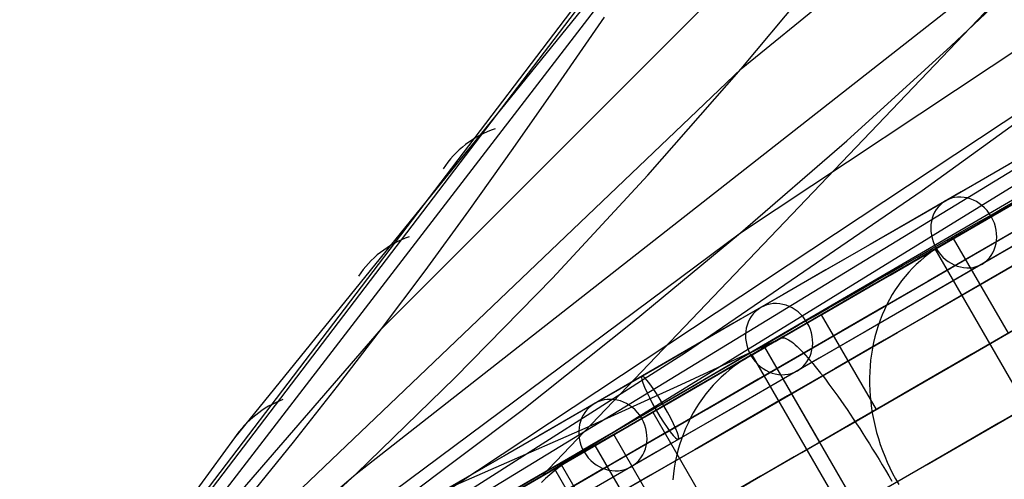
# Model space of a CAD drawing. Extents: x -3378 to 3007, y -425 to 173.
# Tile 83 of 256: x -2531 to -2450, y -266 to -228. Entities that reach past the tile are written whole.
import ezdxf

# ---------------------------------------------------------------- set-up
doc = ezdxf.new("R2010")
doc.units = 0
doc.layers.add('PREDEFINITO', color=7, linetype='CONTINUOUS')

msp = doc.modelspace()

# ---------------------------------------------------------------- linework, layer by layer
at = {"layer": 'PREDEFINITO'}
for p, q in [((-2471.588, -232.159, 1842.249), (-2406.04, -178.62, 2045.296)), ((-2419.035, -193.456, 1579.979), (-2487.993, -265.645, 1375.282)), ((-2501.152, -253.526, 1621.232), (-2441.847, -194.17, 1822.987)), ((-2535.37, -292.991, 2294.478), (-2366.347, -194.659, 2751.302)), ((-2471.648, -245.639, 2087.013), (-2400.764, -198.58, 2289.64)), ((-2470.603, -209.864, 1605.482), (-2513.233, -262.463, 1457.834)), ((-2535.369, -292.99, 2160.979), (-2402.96, -212.202, 2531.204)), ((-2503.252, -265.435, 1864.603), (-2437.66, -214.044, 2065.648)), ((-2454.337, -230.293, 2076.279), (-2445.92, -222.288, 2070.94)), ((-2471.588, -232.159, 1842.249), (-2464.042, -223.124, 1837.017)), ((-2532.966, -291.428, 1371.493), (-2481.139, -224.079, 1552.223)), ((-2532.966, -291.428, 1371.493), (-2481.139, -224.079, 1552.223)), ((-2534.398, -291.953, 1374.112), (-2483.666, -225.397, 1553.425)), ((-2535.454, -292.922, 1376.799), (-2485.588, -227.451, 1554.711)), ((-2486.634, -233.413, 1612.593), (-2482.834, -227.912, 1610.692)), ((-2535.369, -292.988, 2027.773), (-2437.581, -228.31, 2309.743)), ((-2456.695, -242.151, 2319.91), (-2437.581, -228.31, 2309.743)), ((-2462.912, -238.072, 2081.644), (-2454.337, -230.293, 2076.279)), ((-2535.367, -292.986, 1628.04), (-2471.588, -232.159, 1842.249)), ((-2479.27, -240.898, 1847.668), (-2471.588, -232.159, 1842.249)), ((-2490.342, -238.704, 1614.578), (-2486.634, -233.413, 1612.593)), ((-2436.936, -236.154, 1384.027), (-2450.841, -244.173, 1381.166)), ((-2488.393, -265.874, 2575.031), (-2442.55, -237.641, 2551.254)), ((-2493.983, -243.805, 1616.667), (-2490.342, -238.704, 1614.578)), ((-2471.648, -245.639, 2087.013), (-2462.912, -238.072, 2081.644)), ((-2487.101, -249.349, 1853.228), (-2479.27, -240.898, 1847.668)), ((-2451.688, -244.662, 2662.907), (-2444.679, -240.615, 2676.855)), ((-2476.169, -255.455, 2330.157), (-2456.695, -242.151, 2319.91)), ((-2497.578, -248.739, 1618.878), (-2493.983, -243.805, 1616.667)), ((-2450.841, -244.173, 1381.166), (-2471.762, -256.256, 1377.54)), ((-2458.435, -248.559, 2648.786), (-2451.688, -244.662, 2662.907)), ((-2452.046, -244.882, 2673.324), (-2455.039, -246.609, 2675.339)), ((-2535.368, -292.988, 1894.494), (-2471.648, -245.639, 2087.013)), ((-2480.543, -253.005, 2092.371), (-2471.648, -245.639, 2087.013)), ((-2449.62, -253.873, 2669.188), (-2454.12, -246.079, 2669.188)), ((-2455.422, -246.841, 2675.6), (-2455.795, -247.087, 2675.861)), ((-2455.039, -246.609, 2675.339), (-2455.422, -246.841, 2675.6)), ((-2455.633, -246.953, 2632.583), (-2463.325, -251.394, 2637.175)), ((-2456.512, -247.625, 2676.379), (-2456.855, -247.915, 2676.637)), ((-2456.159, -247.349, 2676.121), (-2456.512, -247.625, 2676.379)), ((-2455.795, -247.087, 2675.861), (-2456.159, -247.349, 2676.121)), ((-2440.633, -272.933, 2632.583), (-2455.633, -246.953, 2632.583)), ((-2457.186, -248.22, 2676.893), (-2457.506, -248.537, 2677.148)), ((-2456.855, -247.915, 2676.637), (-2457.186, -248.22, 2676.893)), ((-2501.152, -253.526, 1621.232), (-2497.578, -248.739, 1618.878)), ((-2464.914, -252.303, 2634.503), (-2458.435, -248.559, 2648.786)), ((-2458.11, -249.212, 2677.65), (-2458.394, -249.568, 2677.896)), ((-2457.815, -248.868, 2677.4), (-2458.11, -249.212, 2677.65)), ((-2457.506, -248.537, 2677.148), (-2457.815, -248.868, 2677.4)), ((-2495.092, -257.525, 1858.888), (-2487.101, -249.349, 1853.228)), ((-2458.664, -249.937, 2678.14), (-2458.921, -250.316, 2678.381)), ((-2458.394, -249.568, 2677.896), (-2458.664, -249.937, 2678.14)), ((-2459.165, -250.707, 2678.618), (-2459.395, -251.108, 2678.851)), ((-2458.921, -250.316, 2678.381), (-2459.165, -250.707, 2678.618)), ((-2459.61, -251.52, 2679.08), (-2459.811, -251.941, 2679.304)), ((-2459.395, -251.108, 2678.851), (-2459.61, -251.52, 2679.08)), ((-2471.123, -255.891, 2620.061), (-2464.914, -252.303, 2634.503)), ((-2464.999, -252.36, 2633.411), (-2460.499, -260.154, 2633.411)), ((-2459.998, -252.371, 2679.524), (-2460.17, -252.81, 2679.739)), ((-2459.811, -251.941, 2679.304), (-2459.998, -252.371, 2679.524)), ((-2489.589, -260.186, 2097.712), (-2480.543, -253.005, 2092.371)), ((-2460.326, -253.257, 2679.948), (-2460.468, -253.711, 2680.152)), ((-2460.17, -252.81, 2679.739), (-2460.326, -253.257, 2679.948)), ((-2535.355, -292.995, 1494.432), (-2501.152, -253.526, 1621.232)), ((-2504.765, -258.238, 1623.77), (-2501.152, -253.526, 1621.232)), ((-2467.942, -254.059, 2639.932), (-2471.019, -255.835, 2641.769)), ((-2460.594, -254.173, 2680.35), (-2460.704, -254.641, 2680.542)), ((-2460.468, -253.711, 2680.152), (-2460.594, -254.173, 2680.35)), ((-2468.674, -254.471, 1378.024), (-2476.559, -258.114, 1382.066)), ((-2470.681, -255.641, 1386.798), (-2469.506, -254.962, 1376.892)), ((-2468.801, -254.555, 1370.946), (-2468.331, -254.284, 1366.983)), ((-2468.331, -254.284, 1366.983), (-2468.266, -254.256, 1366.47)), ((-2468.266, -254.256, 1366.47), (-2468.191, -254.244, 1365.958)), ((-2468.191, -254.244, 1365.958), (-2468.108, -254.248, 1365.447)), ((-2468.108, -254.248, 1365.447), (-2468.017, -254.267, 1364.938)), ((-2468.017, -254.267, 1364.938), (-2467.917, -254.302, 1364.431)), ((-2467.917, -254.302, 1364.431), (-2467.808, -254.352, 1363.927)), ((-2467.808, -254.352, 1363.927), (-2467.691, -254.418, 1363.427)), ((-2467.691, -254.418, 1363.427), (-2467.566, -254.498, 1362.931)), ((-2467.566, -254.498, 1362.931), (-2467.433, -254.594, 1362.44)), ((-2467.433, -254.594, 1362.44), (-2467.292, -254.706, 1361.954)), ((-2467.292, -254.706, 1361.954), (-2467.143, -254.832, 1361.474)), ((-2467.143, -254.832, 1361.474), (-2466.987, -254.973, 1361.001)), ((-2466.987, -254.973, 1361.001), (-2466.823, -255.129, 1360.535)), ((-2460.704, -254.641, 2680.542), (-2460.799, -255.114, 2680.728)), ((-2533.004, -291.622, 2359.727), (-2476.169, -255.455, 2330.157)), ((-2469.631, -255.034, 2599.294), (-2477.514, -259.585, 2603.434)), ((-2455.681, -281.621, 1386.798), (-2470.681, -255.641, 1386.798)), ((-2454.631, -281.015, 2599.294), (-2469.631, -255.034, 2599.294)), ((-2465.129, -262.827, 2636.137), (-2469.629, -255.033, 2636.137)), ((-2466.823, -255.129, 1360.535), (-2466.653, -255.299, 1360.077)), ((-2466.653, -255.299, 1360.077), (-2466.475, -255.483, 1359.627)), ((-2466.475, -255.483, 1359.627), (-2466.291, -255.681, 1359.186)), ((-2466.291, -255.681, 1359.186), (-2466.1, -255.894, 1358.753)), ((-2460.878, -255.594, 2680.908), (-2460.941, -256.078, 2681.081)), ((-2460.799, -255.114, 2680.728), (-2460.878, -255.594, 2680.908)), ((-2471.762, -256.256, 1377.54), (-2492.625, -268.323, 1374.726)), ((-2477.059, -259.322, 2605.468), (-2471.123, -255.891, 2620.061)), ((-2472.172, -256.594, 2642.481), (-2472.536, -256.876, 2642.717)), ((-2471.797, -256.326, 2642.244), (-2472.172, -256.594, 2642.481)), ((-2471.413, -256.073, 2642.007), (-2471.797, -256.326, 2642.244)), ((-2471.019, -255.835, 2641.769), (-2471.413, -256.073, 2642.007)), ((-2466.1, -255.894, 1358.753), (-2465.903, -256.12, 1358.331)), ((-2465.903, -256.12, 1358.331), (-2465.699, -256.359, 1357.919)), ((-2465.699, -256.359, 1357.919), (-2465.49, -256.611, 1357.518)), ((-2465.49, -256.611, 1357.518), (-2465.276, -256.876, 1357.128)), ((-2460.988, -256.566, 2681.247), (-2461.019, -257.058, 2681.406)), ((-2460.941, -256.078, 2681.081), (-2460.988, -256.566, 2681.247)), ((-2472.889, -257.173, 2642.952), (-2473.232, -257.483, 2643.186)), ((-2472.536, -256.876, 2642.717), (-2472.889, -257.173, 2642.952)), ((-2465.276, -256.876, 1357.128), (-2465.056, -257.153, 1356.75)), ((-2465.056, -257.153, 1356.75), (-2464.831, -257.442, 1356.384)), ((-2461.019, -257.058, 2681.406), (-2461.034, -257.552, 2681.558)), ((-2503.252, -265.435, 1864.603), (-2495.092, -257.525, 1858.888)), ((-2476.559, -258.114, 1382.066), (-2484.445, -261.716, 1385.923)), ((-2473.881, -258.144, 2643.647), (-2474.187, -258.494, 2643.875)), ((-2473.562, -257.807, 2643.417), (-2473.881, -258.144, 2643.647)), ((-2473.232, -257.483, 2643.186), (-2473.562, -257.807, 2643.417)), ((-2464.831, -257.442, 1356.384), (-2464.601, -257.743, 1356.031)), ((-2464.601, -257.743, 1356.031), (-2464.367, -258.056, 1355.691)), ((-2464.367, -258.056, 1355.691), (-2464.129, -258.379, 1355.364)), ((-2461.034, -257.552, 2681.558), (-2461.033, -258.05, 2681.703)), ((-2461.033, -258.05, 2681.703), (-2461.016, -258.549, 2681.839)), ((-2508.386, -262.829, 1626.452), (-2504.765, -258.238, 1623.77)), ((-2474.481, -258.856, 2644.1), (-2474.762, -259.231, 2644.323)), ((-2474.187, -258.494, 2643.875), (-2474.481, -258.856, 2644.1)), ((-2464.129, -258.379, 1355.364), (-2463.887, -258.713, 1355.051)), ((-2463.887, -258.713, 1355.051), (-2463.641, -259.057, 1354.753)), ((-2461.016, -258.549, 2681.839), (-2460.983, -259.049, 2681.969)), ((-2482.72, -262.595, 2590.73), (-2477.059, -259.322, 2605.468)), ((-2475.029, -259.616, 2644.542), (-2475.283, -260.013, 2644.758)), ((-2474.762, -259.231, 2644.323), (-2475.029, -259.616, 2644.542)), ((-2463.641, -259.057, 1354.753), (-2463.391, -259.411, 1354.469)), ((-2463.391, -259.411, 1354.469), (-2463.139, -259.774, 1354.199)), ((-2463.139, -259.774, 1354.199), (-2462.884, -260.147, 1353.945)), ((-2460.983, -259.049, 2681.969), (-2460.934, -259.55, 2682.09)), ((-2460.934, -259.55, 2682.09), (-2460.869, -260.051, 2682.203)), ((-2508.079, -274.05, 2108.335), (-2489.589, -260.186, 2097.712)), ((-2478.845, -260.354, 2600.033), (-2474.345, -268.148, 2600.033)), ((-2475.522, -260.419, 2644.97), (-2475.747, -260.836, 2645.179)), ((-2475.283, -260.013, 2644.758), (-2475.522, -260.419, 2644.97)), ((-2460.499, -260.154, 2633.411), (-2465.129, -262.827, 2636.137)), ((-2462.884, -260.147, 1353.945), (-2462.626, -260.527, 1353.707)), ((-2462.626, -260.527, 1353.707), (-2462.367, -260.916, 1353.484)), ((-2460.869, -260.051, 2682.203), (-2460.788, -260.552, 2682.308)), ((-2460.788, -260.552, 2682.308), (-2460.691, -261.051, 2682.405)), ((-2475.958, -261.263, 2645.384), (-2476.154, -261.699, 2645.584)), ((-2475.747, -260.836, 2645.179), (-2475.958, -261.263, 2645.384)), ((-2462.367, -260.916, 1353.484), (-2462.105, -261.312, 1353.278)), ((-2462.105, -261.312, 1353.278), (-2461.842, -261.716, 1353.088)), ((-2460.691, -261.051, 2682.405), (-2460.578, -261.549, 2682.493)), ((-2484.445, -261.716, 1385.923), (-2523.921, -278.958, 1403.798)), ((-2482.053, -262.206, 2565.549), (-2490.104, -266.855, 2569.229)), ((-2467.053, -288.187, 2565.549), (-2482.053, -262.206, 2565.549)), ((-2476.335, -262.143, 2645.78), (-2476.5, -262.595, 2645.971)), ((-2476.154, -261.699, 2645.584), (-2476.335, -262.143, 2645.78)), ((-2461.842, -261.716, 1353.088), (-2461.578, -262.126, 1352.914)), ((-2461.578, -262.126, 1352.914), (-2461.313, -262.542, 1352.757)), ((-2460.578, -261.549, 2682.493), (-2460.45, -262.044, 2682.573)), ((-2460.45, -262.044, 2682.573), (-2460.307, -262.537, 2682.644)), ((-2513.233, -262.463, 1457.834), (-2535.454, -292.922, 1376.799)), ((-2512.021, -267.305, 1629.261), (-2508.386, -262.829, 1626.452)), ((-2488.105, -265.707, 2575.854), (-2482.72, -262.595, 2590.73)), ((-2482.244, -262.317, 2605.918), (-2485.398, -264.137, 2607.574)), ((-2476.65, -263.054, 2646.157), (-2476.784, -263.52, 2646.337)), ((-2476.5, -262.595, 2645.971), (-2476.65, -263.054, 2646.157)), ((-2461.313, -262.542, 1352.757), (-2461.047, -262.964, 1352.617)), ((-2461.047, -262.964, 1352.617), (-2460.781, -263.391, 1352.495)), ((-2460.307, -262.537, 2682.644), (-2460.148, -263.026, 2682.706)), ((-2460.148, -263.026, 2682.706), (-2459.974, -263.51, 2682.76)), ((-2479.086, -270.885, 2602.49), (-2483.586, -263.091, 2602.49)), ((-2476.784, -263.52, 2646.337), (-2476.903, -263.993, 2646.513)), ((-2460.781, -263.391, 1352.495), (-2460.515, -263.823, 1352.389)), ((-2460.515, -263.823, 1352.389), (-2460.25, -264.259, 1352.301)), ((-2459.974, -263.51, 2682.76), (-2459.786, -263.991, 2682.805)), ((-2486.196, -264.639, 2608.003), (-2486.58, -264.913, 2608.216)), ((-2481.864, -272.489, 1368.449), (-2486.364, -264.695, 1368.449)), ((-2485.801, -264.381, 2607.789), (-2486.196, -264.639, 2608.003)), ((-2485.398, -264.137, 2607.574), (-2485.801, -264.381, 2607.789)), ((-2477.006, -264.471, 2646.682), (-2477.092, -264.955, 2646.846)), ((-2476.903, -263.993, 2646.513), (-2477.006, -264.471, 2646.682)), ((-2460.25, -264.259, 1352.301), (-2459.985, -264.698, 1352.23)), ((-2459.985, -264.698, 1352.23), (-2459.721, -265.14, 1352.177)), ((-2459.786, -263.991, 2682.805), (-2459.583, -264.466, 2682.841)), ((-2459.583, -264.466, 2682.841), (-2459.365, -264.935, 2682.868)), ((-2535.369, -292.986, 1761.2), (-2503.252, -265.435, 1864.603)), ((-2511.048, -272.608, 1869.966), (-2503.252, -265.435, 1864.603)), ((-2487.317, -265.503, 2608.641), (-2487.669, -265.819, 2608.851)), ((-2486.954, -265.201, 2608.429), (-2487.317, -265.503, 2608.641)), ((-2486.58, -264.913, 2608.216), (-2486.954, -265.201, 2608.429)), ((-2486.928, -265.021, 1374.414), (-2482.428, -272.815, 1374.414)), ((-2477.162, -265.443, 2647.004), (-2477.217, -265.935, 2647.155)), ((-2477.092, -264.955, 2646.846), (-2477.162, -265.443, 2647.004)), ((-2459.721, -265.14, 1352.177), (-2459.459, -265.585, 1352.142)), ((-2459.365, -264.935, 2682.868), (-2459.134, -265.398, 2682.886)), ((-2459.134, -265.398, 2682.886), (-2458.888, -265.853, 2682.895)), ((-2493.209, -268.657, 2560.846), (-2488.105, -265.707, 2575.854)), ((-2487.669, -265.819, 2608.851), (-2488.01, -266.148, 2609.06)), ((-2459.459, -265.585, 1352.142), (-2459.198, -266.032, 1352.124)), ((-2458.888, -265.853, 2682.895), (-2458.629, -266.302, 2682.895))]:
    msp.add_line(p, q, dxfattribs=at)
at = {"layer": 'PREDEFINITO', "extrusion": (-0.428196, -0.247219, -0.869213)}
msp.add_circle((-1013.949, 3271.566, -1205.978), 3, dxfattribs=at)
at = {"layer": 'PREDEFINITO', "extrusion": (-0.390356, -0.225372, -0.892653)}
msp.add_circle((-1013.949, 3208.683, -1329.589), 3, dxfattribs=at)
at = {"layer": 'PREDEFINITO', "extrusion": (-0.859593, -0.496286, -0.121653)}
msp.add_circle((-1013.949, 1640.265, 2092.235), 3, dxfattribs=at)
at = {"layer": 'PREDEFINITO', "extrusion": (-0.351848, -0.203139, -0.913749)}
msp.add_circle((-1013.949, 3140.286, -1449.047), 3, dxfattribs=at)
at = {"layer": 'PREDEFINITO', "extrusion": (0.5, -0.866025, -7.8685e-16)}
msp.add_arc((-2367.229, 2115, -1009.556), 765.607, 270.328796, 359.999998, dxfattribs=at)
at = {"layer": 'PREDEFINITO', "extrusion": (0.5, -0.866025, 9.68431e-16)}
msp.add_arc((-1597.229, 2295, -1009.556), 765.607, 90.328797, 179.999997, dxfattribs=at)
at = {"layer": 'PREDEFINITO', "extrusion": (0.5, -0.866025, -4.14536e-16)}
msp.add_arc((-2367.229, 2115, -1013.949), 755, 271.138407, 359.999998, dxfattribs=at)
at = {"layer": 'PREDEFINITO', "extrusion": (0.5, -0.866025, -3.82649e-16)}
msp.add_arc((-1597.229, 2295, -1013.949), 755, 91.138411, 179.999994, dxfattribs=at)
at = {"layer": 'PREDEFINITO', "extrusion": (-0.5, 0.866025, -3.32723e-16)}
msp.add_arc((2367.233, 2116, 1016.949), 747.999, 179.999975, 268.076932, dxfattribs=at)
at = {"layer": 'PREDEFINITO', "extrusion": (0.5, -0.866025, -5.20541e-16)}
for centre, start, end in [((-2367.229, 2115, -1013.949), 271.449718, 359.999998), ((-1597.229, 2295, -985.949), 91.449718, 179.999999)]:
    msp.add_arc(centre, 751, start, end, dxfattribs=at)
at = {"layer": 'PREDEFINITO', "extrusion": (0.5, -0.866025, -3.90406e-16)}
msp.add_arc((-1597.229, 2295, -1013.949), 751, 91.449717, 179.999999, dxfattribs=at)
at = {"layer": 'PREDEFINITO', "extrusion": (-0.5, 0.866025, 1.98042e-16)}
msp.add_arc((2367.233, 2116, 1013.949), 750.999, 179.999975, 268.076932, dxfattribs=at)
at = {"layer": 'PREDEFINITO', "extrusion": (0.5, -0.866025, -3.99268e-16)}
msp.add_arc((-1597.234, 2296, -1016.949), 747.999, 91.923078, 180.000014, dxfattribs=at)
at = {"layer": 'PREDEFINITO', "extrusion": (0.5, -0.866025, 4.55473e-16)}
msp.add_arc((-2367.229, 2115, -1011.949), 751, 271.449718, 359.999998, dxfattribs=at)
at = {"layer": 'PREDEFINITO', "extrusion": (0.5, -0.866025, 7.80811e-16)}
msp.add_arc((-1597.229, 2295, -1011.949), 751, 91.449718, 179.999999, dxfattribs=at)
at = {"layer": 'PREDEFINITO', "extrusion": (0.5, -0.866025, -4.74028e-16)}
msp.add_arc((-2367.229, 2115, -998.949), 770, 270, 0, dxfattribs=at)
at = {"layer": 'PREDEFINITO', "extrusion": (0.5, -0.866025, 1.24432e-15)}
msp.add_arc((-1597.229, 2295, -998.949), 770, 90, 180, dxfattribs=at)
at = {"layer": 'PREDEFINITO', "extrusion": (0.5, -0.866025, -9.9021e-16)}
msp.add_arc((-1597.234, 2296, -1013.949), 750.999, 91.923078, 180.000014, dxfattribs=at)
at = {"layer": 'PREDEFINITO', "extrusion": (-0.5, 0.866025, 3.35408e-17)}
msp.add_arc((2367.233, 2116, 1013.949), 744.999, 179.999975, 268.076932, dxfattribs=at)
at = {"layer": 'PREDEFINITO', "extrusion": (0.5, -0.866025, -1.40871e-15)}
msp.add_arc((-1597.234, 2296, -1013.949), 744.999, 91.923078, 180.000014, dxfattribs=at)
at = {"layer": 'PREDEFINITO', "extrusion": (-0.5, 0.866025, -4.0249e-16)}
msp.add_arc((2367.229, 2115, 1013.949), 744.999, 180.000002, 268.076906, dxfattribs=at)
at = {"layer": 'PREDEFINITO', "extrusion": (-0.5, 0.866025, 3.01867e-16)}
msp.add_arc((1597.229, 2295, 1013.949), 744.999, 360, 88.076908, dxfattribs=at)
at = {"layer": 'PREDEFINITO', "extrusion": (-0.5, 0.866025, -6.32173e-16)}
msp.add_arc((2367.233, 2116, 1010.949), 747.999, 179.999975, 268.076932, dxfattribs=at)
at = {"layer": 'PREDEFINITO', "extrusion": (0.5, -0.866025, -1.07331e-15)}
msp.add_arc((-2367.229, 2115, -1011.949), 744.999, 271.923096, 359.999997, dxfattribs=at)
at = {"layer": 'PREDEFINITO', "extrusion": (0.5, -0.866025, 4.36031e-16)}
msp.add_arc((-1597.229, 2295, -1011.949), 744.999, 91.923094, 180, dxfattribs=at)
at = {"layer": 'PREDEFINITO', "extrusion": (0.5, -0.866025, 2.66178e-16)}
msp.add_arc((-1597.234, 2296, -1010.949), 747.999, 91.923078, 180.000014, dxfattribs=at)
at = {"layer": 'PREDEFINITO', "extrusion": (0.5, -0.866025, -1.30135e-16)}
msp.add_arc((-2367.229, 2115, -1004.949), 751, 271.449718, 359.999998, dxfattribs=at)
at = {"layer": 'PREDEFINITO', "extrusion": (0.5, -0.866025, 7.48277e-16)}
msp.add_arc((-1597.229, 2295, -1004.949), 751, 91.449718, 179.999999, dxfattribs=at)
at = {"layer": 'PREDEFINITO', "extrusion": (0.5, -0.866025, -1.8016e-15)}
msp.add_arc((-2367.229, 2115, -1013.949), 735, 272.729396, 0.000003, dxfattribs=at)
at = {"layer": 'PREDEFINITO', "extrusion": (0.5, -0.866025, -1.519e-15)}
msp.add_arc((-1597.229, 2295, -1013.949), 735, 92.729402, 179.999996, dxfattribs=at)
at = {"layer": 'PREDEFINITO', "extrusion": (0.5, -0.866025, 6.60631e-16)}
msp.add_arc((-2367.229, 2115, -1004.949), 748, 271.685444, 359.999998, dxfattribs=at)
at = {"layer": 'PREDEFINITO', "extrusion": (0.5, -0.866025, 1.91583e-15)}
msp.add_arc((-1597.229, 2295, -1004.949), 748, 91.685443, 179.999999, dxfattribs=at)
at = {"layer": 'PREDEFINITO', "extrusion": (0.5, -0.866025, -8.0498e-16)}
msp.add_arc((-2367.229, 2115, -1004.949), 744.999, 271.923096, 359.999997, dxfattribs=at)
at = {"layer": 'PREDEFINITO', "extrusion": (0.5, -0.866025, 4.69571e-16)}
msp.add_arc((-1597.229, 2295, -1004.949), 744.999, 91.923094, 180, dxfattribs=at)
at = {"layer": 'PREDEFINITO', "extrusion": (0.5, -0.866025, 3.63162e-16)}
msp.add_arc((-2367.229, 2115, -988.343), 765.607, 270.328796, 359.999998, dxfattribs=at)
at = {"layer": 'PREDEFINITO', "extrusion": (0.5, -0.866025, 1.60396e-15)}
msp.add_arc((-1597.229, 2295, -988.343), 765.607, 90.328797, 179.999997, dxfattribs=at)
at = {"layer": 'PREDEFINITO', "extrusion": (0.5, -0.866025, -2.47257e-15)}
msp.add_arc((-2367.229, 2115, -992.949), 751, 271.449718, 359.999998, dxfattribs=at)
at = {"layer": 'PREDEFINITO', "extrusion": (0.5, -0.866025, 2.27737e-16)}
msp.add_arc((-1597.229, 2295, -992.949), 751, 91.449718, 179.999999, dxfattribs=at)
at = {"layer": 'PREDEFINITO', "extrusion": (0.5, -0.866025, -4.2941e-16)}
msp.add_arc((-2367.229, 2115, -992.949), 748, 271.685444, 359.999998, dxfattribs=at)
at = {"layer": 'PREDEFINITO', "extrusion": (0.5, -0.866025, -3.96379e-16)}
msp.add_arc((-1597.229, 2295, -992.949), 748, 91.685443, 179.999999, dxfattribs=at)
at = {"layer": 'PREDEFINITO', "extrusion": (0.5, -0.866025, 1.00622e-16)}
msp.add_arc((-2367.229, 2115, -992.949), 744.999, 271.923096, 359.999997, dxfattribs=at)
at = {"layer": 'PREDEFINITO', "extrusion": (0.5, -0.866025, -8.3852e-16)}
msp.add_arc((-1597.229, 2295, -992.949), 744.999, 91.923094, 180, dxfattribs=at)
at = {"layer": 'PREDEFINITO', "extrusion": (0.5, -0.866025, 0)}
for centre, start, end in [((-2367.229, 2115, -998.949), 272.729396, 0.000003), ((-1597.229, 2295, -998.949), 92.729402, 179.999996), ((-2367.229, 2115, -983.949), 272.729396, 0.000003)]:
    msp.add_arc(centre, 735, start, end, dxfattribs=at)
at = {"layer": 'PREDEFINITO', "extrusion": (0.5, -0.866025, -1.08417e-15)}
msp.add_arc((-2367.229, 2115, -983.949), 755, 271.138407, 359.999998, dxfattribs=at)
at = {"layer": 'PREDEFINITO', "extrusion": (0.5, -0.866025, -3.18874e-16)}
msp.add_arc((-1597.229, 2295, -983.949), 755, 91.138411, 179.999994, dxfattribs=at)
at = {"layer": 'PREDEFINITO', "extrusion": (0.5, -0.866025, -7.80811e-16)}
msp.add_arc((-2367.229, 2115, -985.949), 751, 271.449718, 359.999998, dxfattribs=at)
at = {"layer": 'PREDEFINITO', "extrusion": (-0.5, 0.866025, -1.33089e-16)}
msp.add_arc((2367.233, 2116, 986.949), 747.999, 179.999975, 268.076932, dxfattribs=at)
at = {"layer": 'PREDEFINITO', "extrusion": (0.5, -0.866025, -4.55473e-16)}
msp.add_arc((-2367.229, 2115, -983.949), 751, 271.449718, 359.999998, dxfattribs=at)
at = {"layer": 'PREDEFINITO', "extrusion": (0.5, -0.866025, 6.50676e-17)}
msp.add_arc((-1597.229, 2295, -983.949), 751, 91.449717, 179.999999, dxfattribs=at)
at = {"layer": 'PREDEFINITO', "extrusion": (-0.5, 0.866025, 2.04643e-15)}
msp.add_arc((2367.233, 2116, 983.949), 750.999, 179.999975, 268.076932, dxfattribs=at)
at = {"layer": 'PREDEFINITO', "extrusion": (0.5, -0.866025, -9.98169e-17)}
msp.add_arc((-1597.234, 2296, -986.949), 747.999, 91.923078, 180.000014, dxfattribs=at)
at = {"layer": 'PREDEFINITO', "extrusion": (0.5, -0.866025, -5.03112e-16)}
msp.add_arc((-2367.229, 2115, -985.949), 744.999, 271.923096, 359.999997, dxfattribs=at)
at = {"layer": 'PREDEFINITO', "extrusion": (0.5, -0.866025, -1.00622e-15)}
msp.add_arc((-1597.229, 2295, -985.949), 744.999, 91.923094, 180, dxfattribs=at)
at = {"layer": 'PREDEFINITO', "extrusion": (0.5, -0.866025, -1.45231e-15)}
msp.add_arc((-1597.234, 2296, -983.949), 750.999, 91.923078, 180.000014, dxfattribs=at)
at = {"layer": 'PREDEFINITO', "extrusion": (-0.5, 0.866025, 8.72061e-16)}
msp.add_arc((2367.233, 2116, 983.949), 744.999, 179.999975, 268.076932, dxfattribs=at)
at = {"layer": 'PREDEFINITO', "extrusion": (0.5, -0.866025, -1.27455e-15)}
msp.add_arc((-1597.234, 2296, -983.949), 744.999, 91.923078, 180.000014, dxfattribs=at)
at = {"layer": 'PREDEFINITO', "extrusion": (-0.5, 0.866025, 1.67704e-16)}
msp.add_arc((2367.229, 2115, 983.949), 744.999, 180.000002, 268.076906, dxfattribs=at)
at = {"layer": 'PREDEFINITO', "extrusion": (-0.5, 0.866025, -9.39143e-16)}
msp.add_arc((1597.229, 2295, 983.949), 744.999, 360, 88.076908, dxfattribs=at)
at = {"layer": 'PREDEFINITO', "extrusion": (-0.5, 0.866025, 1.66361e-15)}
msp.add_arc((2367.233, 2116, 980.949), 747.999, 179.999975, 268.076932, dxfattribs=at)
at = {"layer": 'PREDEFINITO', "extrusion": (0.5, -0.866025, 1.53053e-15)}
msp.add_arc((-1597.234, 2296, -980.949), 747.999, 91.923078, 180.000014, dxfattribs=at)
at = {"layer": 'PREDEFINITO', "extrusion": (0.5, -0.866025, -1.69562e-15)}
msp.add_arc((-1597.229, 2295, -983.949), 735, 92.729402, 179.999996, dxfattribs=at)
at = {"layer": 'PREDEFINITO', "extrusion": (0.854994, -0.4707, -0.217776)}
msp.add_arc((-18347.878, 8177.987, -2558.456), 17992.674, 339.8255925, 340.5538188, dxfattribs=at)
at = {"layer": 'PREDEFINITO', "extrusion": (0.261138, 0.327072, 0.908202)}
msp.add_arc((1790.695, 2219.722, 648.549), 10, 330.16434, 4.64997, dxfattribs=at)
at = {"layer": 'PREDEFINITO', "extrusion": (0.258206, 0.331328, 0.907498)}
msp.add_arc((1811.18, 2201.54, 626.944), 10, 330.22688, 3.87981, dxfattribs=at)
at = {"layer": 'PREDEFINITO', "extrusion": (0.254068, 0.33719, 0.906505)}
msp.add_arc((1839.289, 2176.049, 594.502), 10, 330.47039, 2.70608, dxfattribs=at)
at = {"layer": 'PREDEFINITO', "extrusion": (-0.019859, -0.975797, 0.217776)}
msp.add_arc((-19381.826, 8550.285, 889.94), 17992.674, 339.8255925, 340.5538188, dxfattribs=at)

doc.saveas('drawing.dxf')
